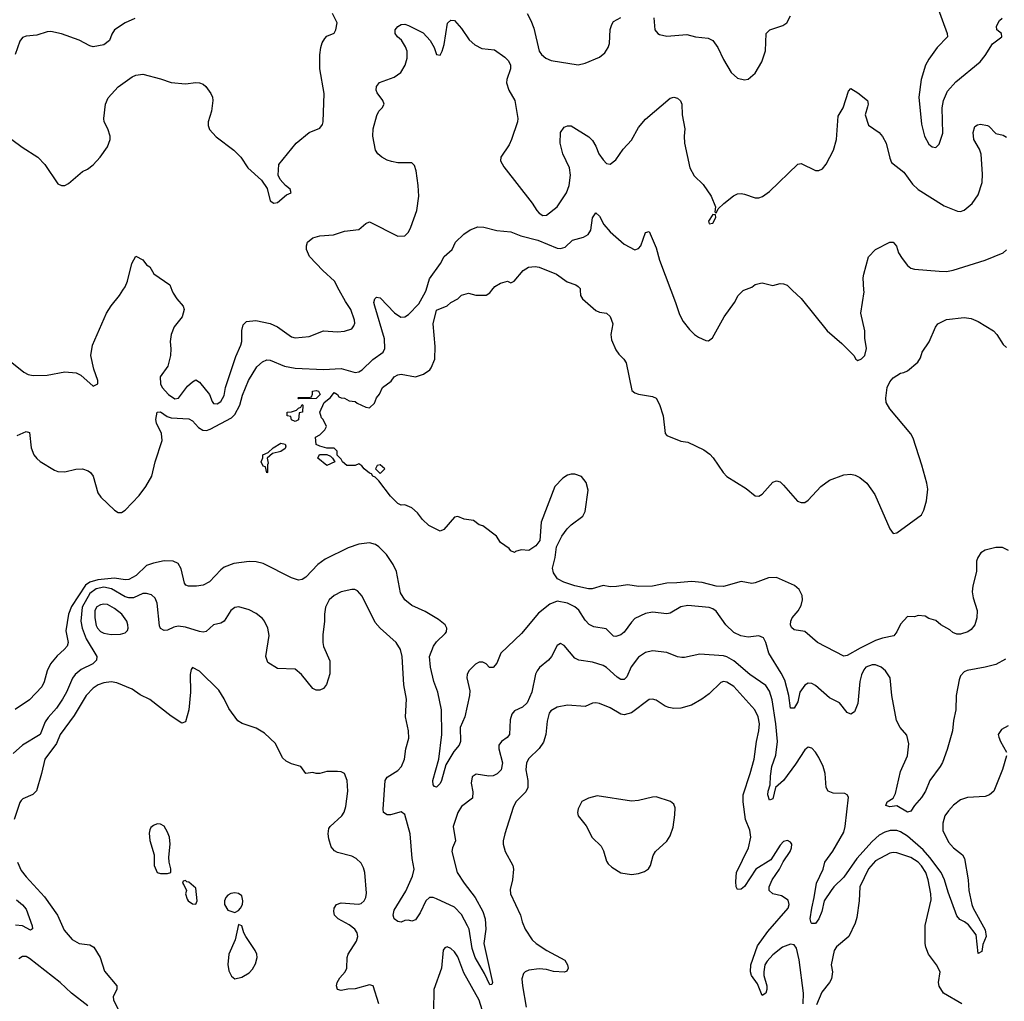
# Model space of a CAD drawing. Header units: inches. Extents: x 2134017 to 2292458, y 756222 to 916513.
# Tile 110 of 256: x 2202174 to 2207737, y 815983 to 821527. Entities that reach past the tile are written whole.
import ezdxf

# ---------------------------------------------------------------- set-up
doc = ezdxf.new("R2010")
doc.units = ezdxf.units.IN
doc.header["$MEASUREMENT"] = 0
doc.layers.add('C2801', color=7, linetype='Continuous')
doc.layers.add('C2802', color=7, linetype='Continuous')

msp = doc.modelspace()

# ---------------------------------------------------------------- linework, layer by layer
at = {"layer": 'C2801', "color": 5}
for points, elevation in [([(2202110, 819606), (2202196.9, 819536.9), (2202222.7, 819522.8), (2202250, 819516.9), (2202330, 819519.1), (2202430, 819537.6), (2202493.4, 819533.4), (2202519.8, 819519.8), (2202590, 819458), (2202615.3, 819470), (2202615.3, 819490), (2202592.9, 819552.9), (2202575.1, 819630), (2202585.1, 819690), (2202665.1, 819870), (2202690, 819910.8), (2202738, 819970), (2202757.7, 820000)], 260), ([(2202160.5, 819179.5), (2202210, 819201.5), (2202230, 819196.3), (2202239.3, 819110), (2202253.2, 819070), (2202270, 819048.4), (2202290, 819032.1), (2202370, 818982.8), (2202390, 818975.6), (2202430, 818973.1), (2202491.5, 818988.5), (2202528.7, 818991.3), (2202560.1, 818980.1), (2202574.6, 818970), (2202589.5, 818949.5), (2202615.1, 818855.1), (2202631.6, 818830), (2202710, 818756.8), (2202730, 818744.2), (2202750, 818744.2), (2202770, 818757.1), (2202850, 818840.2), (2202887, 818890), (2202919.9, 818950), (2202939.5, 819030), (2202978.5, 819150), (2202975, 819190), (2202948, 819248), (2202943.2, 819270), (2202950, 819310.2), (2202970, 819313.4), (2203006.6, 819286.6), (2203030, 819279.3), (2203130, 819272.2), (2203150, 819262.5), (2203183.7, 819223.7), (2203208.2, 819208.2), (2203230, 819207.5), (2203250, 819214.2), (2203370, 819278.8), (2203390, 819297.3), (2203417.7, 819350), (2203433.8, 819406.2), (2203467.5, 819490), (2203514.1, 819565.9), (2203545.6, 819594.4), (2203570, 819606.3), (2203590, 819605), (2203670.9, 819570.9), (2203730, 819558.5), (2203890, 819552.3), (2203990, 819557.5), (2204070, 819535.6), (2204090, 819537.8), (2204110, 819549.2), (2204170, 819608.7), (2204228, 819650), (2204237.2, 819670), (2204235.8, 819724.2), (2204179.8, 819910), (2204175.4, 819930), (2204180.5, 819950), (2204190, 819959.5), (2204210, 819957), (2204291.2, 819871.2), (2204326.9, 819846.9), (2204350, 819848.6), (2204370, 819861.6), (2204430, 819922.3), (2204466.6, 819990), (2204469.8, 820000)], 240), ([(2203034.5, 820000), (2203042, 819982), (2203062.8, 819950), (2203098, 819910), (2203103, 819890), (2203093, 819850), (2203046.6, 819793.4), (2203030.3, 819750), (2203023.8, 819710), (2203027.7, 819667.8), (2203025.4, 819630), (2203010.9, 819570), (2202967.1, 819510), (2202969.3, 819470), (2202979.3, 819450), (2203014, 819410), (2203050, 819385.3), (2203070.8, 819390), (2203122.9, 819457.1), (2203150, 819482.8), (2203170, 819492.4), (2203190, 819480.2), (2203246.9, 819410), (2203260.9, 819370), (2203270, 819359.5), (2203290, 819358.5), (2203310, 819370.3), (2203330, 819404.9), (2203337.8, 819450), (2203394.7, 819625.3), (2203424.1, 819690), (2203428.8, 819710), (2203429, 819771), (2203436.2, 819803.8), (2203456.3, 819823.7), (2203507.6, 819827.6), (2203590, 819812.4), (2203630, 819791.8), (2203710, 819736.1), (2203730, 819731.3), (2203810, 819738), (2203890, 819770.5), (2203970, 819764), (2204010, 819767.3), (2204050, 819782), (2204062.4, 819797.6), (2204067.3, 819812.7), (2204066, 819830), (2204045.7, 819890), (2204015.3, 819935.3), (2203980.1, 820000)], 260), ([(2207760.5, 818530), (2207726.7, 818546.7), (2207690, 818546.9), (2207628.3, 818531.7), (2207604.6, 818515.4), (2207587.5, 818490), (2207580.4, 818470), (2207580.9, 818410), (2207560.1, 818330), (2207556.6, 818296.6), (2207561.5, 818261.5), (2207583.1, 818190), (2207582, 818150), (2207570, 818109.3), (2207550, 818083.7), (2207530.8, 818070), (2207490, 818056), (2207470, 818057.2), (2207446.3, 818066.3), (2207430, 818082), (2207378, 818110), (2207350, 818133.2), (2207310, 818145.2), (2207290, 818159), (2207250, 818162), (2207230, 818155.3), (2207190, 818157.2), (2207150, 818114), (2207130.8, 818070), (2207112.7, 818047.3), (2207050, 818034), (2207010, 818020.4), (2206922.1, 817977.9), (2206850, 817935.8), (2206830, 817931.8), (2206681.2, 818010), (2206610, 818071.8), (2206550, 818081.2), (2206534.5, 818094.5), (2206529.7, 818110), (2206531.2, 818130), (2206538.3, 818150), (2206571.8, 818188.2), (2206590, 818218.4), (2206597.2, 818250), (2206595.2, 818275.2), (2206577.4, 818310), (2206552.2, 818332.2), (2206450, 818377), (2206405.3, 818374.7), (2206330, 818346), (2206310, 818343.6), (2206250, 818355.1), (2206150, 818326.6), (2206110, 818327.4), (2206030, 818348.4), (2205970, 818355.2), (2205886.3, 818346.3), (2205830, 818345.6), (2205750, 818327.1), (2205670, 818326.5), (2205610, 818336.3), (2205545.4, 818325.4), (2205510, 818324.5), (2205470, 818331.8), (2205408, 818312), (2205387.9, 818312.1), (2205310, 818329.3), (2205248.3, 818350), (2205213.3, 818370), (2205190, 818404.2), (2205184.7, 818430), (2205199.3, 818490), (2205207.7, 818550), (2205238.2, 818610), (2205267.4, 818652.6), (2205290, 818674.6), (2205356.2, 818723.8), (2205368.9, 818750), (2205385.5, 818870), (2205374.1, 818914.1), (2205347.7, 818947.7), (2205310, 818961.1), (2205290, 818960.7), (2205270, 818954), (2205242.3, 818937.7), (2205197, 818890), (2205119.7, 818690), (2205113.6, 818586.4), (2205090, 818556.3), (2205050, 818529.6), (2205007.1, 818532.9), (2204976, 818524), (2204970, 818518), (2204950, 818528), (2204940.4, 818540.4), (2204890, 818575.3), (2204869, 818610), (2204790, 818668.7), (2204770, 818675.3), (2204739, 818699), (2204686, 818706), (2204650, 818722), (2204630, 818718), (2204570, 818648), (2204550, 818638), (2204486, 818670), (2204450, 818704.5), (2204421.5, 818741.4), (2204390, 818769.6), (2204350, 818787), (2204330, 818786), (2204310, 818794), (2204270, 818836), (2204203.7, 818923.7), (2204183.2, 818943.2), (2204170, 818949.3), (2204162, 818962), (2204150, 818966.6), (2204121.2, 818990), (2204106.8, 819006.8), (2204090, 819018), (2204070.4, 819009.6), (2204022, 819010), (2203998, 819030), (2203990, 819046), (2203968, 819068), (2203968, 819090), (2203950, 819108), (2203910, 819108), (2203870, 819118), (2203848.7, 819128.7), (2203846, 819170), (2203870, 819182), (2203898, 819210), (2203908, 819230), (2203888.9, 819268.9), (2203879, 819279), (2203869, 819310), (2203895.3, 819364.7), (2203930, 819394), (2203950, 819422), (2203970, 819411), (2203976.9, 819396.9), (2203990, 819391), (2204010, 819390.6), (2204035.3, 819375.3), (2204070, 819370.4), (2204081.1, 819361.1), (2204130, 819338.8), (2204150, 819336), (2204178, 819362), (2204190, 819390.8), (2204207.6, 819412.4), (2204223.7, 819450), (2204273.6, 819486.4), (2204290, 819510.6), (2204310, 819522), (2204330, 819525.5), (2204410, 819510.4), (2204455.3, 819524.7), (2204491, 819549), (2204499.8, 819560.3), (2204519.7, 819610), (2204521.2, 819681.2), (2204509.6, 819809.6), (2204530, 819886), (2204589.4, 819910.6), (2204610, 819930.8), (2204649.3, 819950.7), (2204670, 819971), (2204710, 819982), (2204751.1, 819971.1), (2204810, 819971.3), (2204830, 819984.7), (2204842.5, 820000)], 220), ([(2205341, 820000), (2205342, 819970), (2205353.4, 819950), (2205430, 819884.9), (2205450, 819876.3), (2205490, 819870.7), (2205510, 819851), (2205526, 819810), (2205514.9, 819750), (2205518.5, 819718.6), (2205542.2, 819662.2), (2205558.5, 819638.6), (2205588.4, 819610), (2205600.3, 819590), (2205633.4, 819433.4), (2205650, 819420.7), (2205670, 819413), (2205750, 819398.7), (2205770.3, 819390), (2205790, 819353.4), (2205810.7, 819290.7), (2205822, 819190), (2205830, 819178), (2205910, 819146), (2205950, 819140.7), (2206038.7, 819098.7), (2206073.3, 819073.3), (2206092.7, 819052.7), (2206148.9, 818970), (2206170, 818947.2), (2206279.6, 818879.6), (2206330, 818838.4), (2206350, 818835.8), (2206370, 818847), (2206430, 818914.9), (2206450, 818923), (2206470, 818916.3), (2206490, 818898), (2206568.7, 818808.7), (2206590, 818799.7), (2206610, 818800.7), (2206630, 818812.8), (2206699.8, 818890), (2206750, 818927.2), (2206830, 818956.5), (2206870, 818959.7), (2206894.2, 818954.2), (2206920.8, 818940.8), (2206961.3, 818910), (2207005.4, 818845.4), (2207090, 818652.7), (2207110, 818625.3), (2207130, 818628.9), (2207269.8, 818730.2), (2207283.4, 818756.6), (2207297.7, 818810), (2207304.5, 818875.5), (2207299.3, 818910), (2207270.9, 819010.9), (2207223.2, 819163.2), (2207208.4, 819188.4), (2207089.8, 819329.8), (2207070, 819365.2), (2207067.3, 819390), (2207075.1, 819450), (2207090, 819481.6), (2207110, 819504.9), (2207150, 819530.5), (2207170, 819534), (2207190, 819544), (2207247.8, 819592.2), (2207263.3, 819616.7), (2207274, 819650), (2207313, 819707), (2207349.1, 819790.9), (2207362.6, 819810), (2207410, 819834.7), (2207510, 819845.8), (2207550, 819839.4), (2207590, 819823.5), (2207675.6, 819770), (2207694.9, 819750), (2207730, 819693), (2207750, 819676.4)], 220), ([(2205853.4, 820000), (2205880.2, 819930), (2205902, 819862), (2205923.2, 819823.2), (2205958.3, 819778.3), (2205986.4, 819750), (2206010, 819734), (2206050, 819714.9), (2206066.6, 819713.4), (2206089.3, 819730), (2206155.1, 819850), (2206212.7, 819930), (2206233.2, 819970), (2206261.5, 819998.5), (2206265.5, 820000)], 240), ([(2206539.4, 820000), (2206590, 819953), (2206737.3, 819770), (2206818.5, 819698.5), (2206886.8, 819630), (2206898, 819610), (2206910, 819602.8), (2206930, 819611), (2206949, 819630), (2206958, 819670), (2206949.5, 819729.5), (2206949.4, 819770.6), (2206927.4, 819870), (2206944.8, 819990), (2206944.2, 820000)], 240), ([(2207743.9, 817916.1), (2207690, 817886.3), (2207630, 817869.7), (2207527.5, 817852.5), (2207510, 817844.2), (2207490, 817820.9), (2207481.4, 817798.6), (2207466.2, 817710), (2207463.8, 817630), (2207449.4, 817570), (2207445.2, 817510), (2207415.3, 817404.7), (2207387.7, 817332.3), (2207375.8, 817310), (2207315.8, 817230), (2207291.2, 817170), (2207270, 817133.6), (2207230.4, 817090), (2207210, 817057.2), (2207190, 817052.3), (2207130, 817088.2), (2207090, 817081.7), (2207068, 817090), (2207076.2, 817110), (2207108.5, 817131.5), (2207123.1, 817156.9), (2207150, 817281.7), (2207190.4, 817370), (2207197.5, 817437.5), (2207186.5, 817486.5), (2207148.5, 817530), (2207128.4, 817568.4), (2207101.4, 817710), (2207092.8, 817810), (2207065.4, 817850), (2207041.3, 817870), (2207010, 817883.8), (2206990, 817883.8), (2206955.3, 817870), (2206943.7, 817856.3), (2206930, 817827), (2206920.9, 817790), (2206910, 817666), (2206890, 817618.4), (2206870, 817605.6), (2206850, 817614), (2206805.6, 817670), (2206750, 817696.8), (2206670, 817767.2), (2206650, 817778.4), (2206630, 817779.9), (2206610, 817768.2), (2206582.3, 817730), (2206570, 817675.6), (2206550, 817638.7), (2206530, 817639), (2206519.6, 817710), (2206496.5, 817796.5), (2206477.3, 817837.3), (2206406.1, 817950), (2206389.2, 818009.2), (2206375.9, 818035.9), (2206350, 818047.4), (2206290, 818039.4), (2206248.3, 818048.3), (2206210, 818066.5), (2206164.5, 818110), (2206110, 818186.9), (2206090, 818200.3), (2206070, 818207.7), (2205950, 818219.4), (2205910, 818210.7), (2205850, 818176.2), (2205830, 818171.5), (2205750, 818181.5), (2205710, 818173.4), (2205650, 818146.2), (2205630, 818125.1), (2205590, 818067.7), (2205570, 818053.1), (2205543.3, 818043.3), (2205530, 818044.7), (2205487.5, 818087.5), (2205418.7, 818098.7), (2205392.3, 818112.3), (2205370, 818136.4), (2205332.4, 818192.4), (2205310, 818211.3), (2205268.4, 818231.6), (2205210, 818242.5), (2205170, 818226.6), (2205104.5, 818175.5), (2205010, 818060.5), (2204893.4, 817950), (2204870, 817894), (2204850, 817869.2), (2204829.3, 817869.3), (2204809.2, 817889.2), (2204790, 817899), (2204770, 817898), (2204750, 817887.3), (2204712.2, 817850), (2204703.2, 817830), (2204701.3, 817810), (2204717.1, 817737.1), (2204716.3, 817710), (2204688.4, 817590), (2204662.4, 817530), (2204665, 817450), (2204656.8, 817430), (2204626.3, 817393.7), (2204581.9, 817318.2), (2204557.6, 817230), (2204550, 817213), (2204530, 817193), (2204517.2, 817197.2), (2204510, 817205.2), (2204507.9, 817230), (2204541.5, 817350), (2204559.8, 817490), (2204557.4, 817630), (2204537, 817730), (2204513.5, 817790), (2204495, 817870), (2204489, 817930), (2204512.6, 817990), (2204530, 818014), (2204578.9, 818061.1), (2204585.6, 818070), (2204587.6, 818090), (2204578.4, 818110), (2204540.1, 818140.1), (2204465.8, 818185.8), (2204390, 818219.7), (2204349.6, 818250), (2204326.6, 818290), (2204302.3, 818410), (2204283.9, 818450), (2204246.2, 818506.2), (2204204.2, 818550), (2204184, 818564), (2204150, 818573.3), (2204090, 818565.3), (2204030, 818545.3), (2203899.5, 818480.5), (2203859.3, 818450), (2203790, 818379.3), (2203770, 818366), (2203750, 818362), (2203710, 818375.1), (2203550, 818455.4), (2203510, 818465.7), (2203470, 818467.1), (2203384.6, 818455.4), (2203330, 818435.1), (2203310, 818420.7), (2203247.3, 818352.7), (2203210, 818332.8), (2203172.5, 818327.5), (2203128.5, 818328.5), (2203113.1, 818333.1), (2203104.8, 818344.7), (2203086.5, 818426.5), (2203070, 818456.3), (2203042, 818470), (2202990.8, 818470.8), (2202930, 818458.8), (2202890, 818444.7), (2202832.3, 818387.7), (2202790, 818364.9), (2202770, 818363.8), (2202710, 818373.2), (2202615.6, 818364.4), (2202570, 818351.1), (2202546.4, 818333.6), (2202467, 818213), (2202450.4, 818170), (2202435.1, 818075.1), (2202447.1, 818010), (2202441.6, 817990), (2202426, 817970), (2202385.5, 817934.5), (2202348.6, 817890), (2202330.1, 817850), (2202313.2, 817786.8), (2202300.1, 817759.9), (2202230, 817686), (2202148.6, 817631.4)], 240), ([(2207750.4, 817370), (2207726.9, 817293.1), (2207678, 817170), (2207654, 817150), (2207630, 817140.5), (2207530, 817135), (2207490, 817121), (2207449.5, 817090.5), (2207421.4, 817058.6), (2207402, 817030), (2207390.2, 816989.8), (2207390, 816947.7), (2207422.9, 816882.9), (2207449.6, 816849.6), (2207501.3, 816810), (2207512.8, 816790), (2207532.5, 816670), (2207536.8, 816610), (2207553.4, 816530), (2207560.6, 816510), (2207630, 816387.3), (2207634.6, 816350), (2207616.4, 816303.6), (2207610, 816264), (2207590, 816253.2), (2207578.6, 816358.6), (2207535.2, 816415.2), (2207512.8, 816432.8), (2207486.1, 816446.1), (2207470, 816466), (2207420.3, 816600.4), (2207399.9, 816670), (2207380.1, 816710), (2207316.4, 816796.4), (2207278, 816838), (2207190, 816916.2), (2207150, 816941.1), (2207130, 816947.9), (2207092.4, 816947.6), (2207061.5, 816938.5), (2207030, 816921.6), (2206990, 816886), (2206903.3, 816790), (2206830, 816683.9), (2206773.8, 816630), (2206758.9, 816610), (2206719.1, 816550), (2206705.5, 816490), (2206690, 816449.6), (2206670, 816422.9), (2206650, 816422), (2206646.3, 816426.3), (2206641.1, 816450), (2206649, 816509), (2206663.9, 816570), (2206676.3, 816650), (2206714.7, 816730), (2206723.1, 816770), (2206769.2, 816830.8), (2206830, 816938), (2206838.4, 816970), (2206856.2, 817136.2), (2206849.5, 817149.5), (2206836.6, 817156.6), (2206770, 817158), (2206742.9, 817170), (2206731.2, 817191.2), (2206726, 817270), (2206714.5, 817310), (2206690, 817360.7), (2206670, 817389.6), (2206650, 817412.7), (2206630, 817418.4), (2206610, 817403), (2206558.1, 817321.9), (2206490.5, 817229.5), (2206444.4, 817190), (2206430, 817127.6), (2206410, 817119.6), (2206401.8, 817150), (2206403.2, 817170), (2206414, 817206), (2206415.8, 817255.8), (2206424.3, 817310), (2206447, 817373), (2206454.9, 817450), (2206447.2, 817550), (2206425.2, 817685.2), (2206410, 817734.3), (2206390, 817766.4), (2206299.1, 817830), (2206210, 817906.5), (2206170, 817929.8), (2206150, 817934.5), (2206016.7, 817943.3), (2205930, 817924.5), (2205914.9, 817925.1), (2205890, 817929.7), (2205830, 817953.5), (2205750, 817963.1), (2205710, 817953.3), (2205670, 817927.7), (2205628.3, 817871.7), (2205604.6, 817815.4), (2205590, 817801.4), (2205570, 817801.6), (2205550, 817813.3), (2205490, 817867.8), (2205470, 817879.3), (2205410, 817899.3), (2205333.2, 817910), (2205310, 817921.5), (2205250, 817992.3), (2205230, 818003.7), (2205210, 817992.3), (2205178, 817930), (2205162.6, 817910), (2205110.9, 817869.1), (2205097.3, 817850), (2205088.7, 817831.3), (2205067, 817730), (2205042.3, 817670), (2205015, 817645), (2204970, 817624), (2204954.6, 817605.4), (2204946.1, 817573.9), (2204942.4, 817490), (2204927.6, 817472.4), (2204895.5, 817450), (2204881.3, 817430), (2204881.1, 817410), (2204902.8, 817330), (2204893.8, 817290), (2204872.6, 817267.4), (2204850, 817256.4), (2204824.8, 817255.2), (2204753.4, 817266.6), (2204730, 817252), (2204725.4, 817214.6), (2204734.4, 817165.6), (2204731.8, 817130), (2204670, 817082.9), (2204650, 817049.4), (2204623.2, 816970), (2204636.5, 816890), (2204618.9, 816850), (2204616.5, 816830), (2204645.1, 816710), (2204684.6, 816650), (2204748, 816570), (2204790.2, 816490), (2204804.1, 816450), (2204808.6, 816390), (2204796.1, 816310), (2204845.5, 816090), (2204842, 816078), (2204830, 816076.2), (2204800.5, 816140.5), (2204747, 816230), (2204730, 816281.6), (2204713.1, 816390), (2204705.2, 816410), (2204670, 816473.5), (2204630, 816514.8), (2204530, 816562.8), (2204510, 816569.8), (2204490, 816568.7), (2204468.6, 816550), (2204436.3, 816483.7), (2204410, 816443.7), (2204390, 816436.2), (2204370, 816442), (2204350, 816439.3), (2204330, 816430.7), (2204310, 816434), (2204289, 816450), (2204283.9, 816470), (2204290, 816498), (2204355.1, 816604.9), (2204394.1, 816690), (2204402.4, 816730), (2204390.8, 816790.8), (2204380.6, 816930), (2204350, 817038), (2204330, 817052.9), (2204270, 817037.2), (2204250, 817036.9), (2204229.7, 817049.7), (2204227.9, 817067.9), (2204239.8, 817230), (2204250.8, 817249.2), (2204310, 817287.4), (2204330.9, 817310), (2204348.5, 817350), (2204356.5, 817410), (2204372, 817470), (2204371.4, 817510), (2204354.2, 817590), (2204359.3, 817690), (2204344.4, 817770), (2204335.6, 817930), (2204325.4, 817970), (2204301.3, 818010), (2204209.9, 818089.9), (2204182.8, 818122.8), (2204110, 818271.8), (2204082, 818302), (2204068.5, 818308.4), (2204050, 818309.8), (2203990, 818295.7), (2203950, 818275), (2203923, 818250), (2203902.7, 818210), (2203895.6, 818170), (2203897.2, 818130), (2203886.5, 818053.5), (2203886.5, 818010), (2203890, 817987.7), (2203925.9, 817905.9), (2203926.9, 817833.1), (2203907.4, 817772.6), (2203890, 817749.4), (2203870, 817740.7), (2203850, 817740.7), (2203830, 817749.6), (2203767, 817830), (2203730, 817858.3), (2203630, 817863.6), (2203576, 817896), (2203565.6, 817930), (2203584.2, 818050), (2203576.2, 818090), (2203558.2, 818130), (2203545.3, 818145.3), (2203510, 818173.5), (2203470, 818194), (2203411.9, 818211.9), (2203390, 818207.6), (2203367.6, 818190), (2203330, 818131.2), (2203310, 818118.7), (2203270, 818109.6), (2203228, 818072), (2203210, 818068.7), (2203190, 818072), (2203110, 818097), (2203070, 818101.6), (2203044.3, 818095.7), (2203010, 818079.8), (2202990, 818077.8), (2202970, 818088.4), (2202963.1, 818103.1), (2202951.3, 818231.3), (2202939.5, 818259.5), (2202918.7, 818278.7), (2202890, 818287), (2202870, 818286), (2202817.6, 818262.4), (2202790, 818261.2), (2202770, 818267.8), (2202693.2, 818313.2), (2202650, 818321.9), (2202606.6, 818313.4), (2202570, 818287.2), (2202526.6, 818210), (2202519.1, 818130), (2202527.3, 818090), (2202550.4, 818030.4), (2202610.2, 817930), (2202607.7, 817910), (2202587.2, 817890), (2202522.2, 817857.8), (2202486.9, 817830), (2202472, 817808), (2202438.1, 817730), (2202415.1, 817690), (2202381.7, 817638.3), (2202334.7, 817585.3), (2202318.9, 817561.1), (2202289.5, 817490.5), (2202190, 817430.7), (2202137.8, 817382.2)], 260), ([(2204203.4, 815970), (2204171.6, 816071.6), (2204150, 816076.1), (2204070, 816053.4), (2204028.3, 816051.7), (2203990, 816044.1), (2203969.2, 816049.2), (2203963.9, 816070), (2203967.7, 816090), (2203983.7, 816116.3), (2204012.9, 816150), (2204022, 816170), (2204023.5, 816230), (2204030.9, 816250), (2204077.2, 816322.8), (2204084.2, 816350), (2204080.6, 816370), (2204068.2, 816390), (2204036.1, 816416.1), (2203973.3, 816450), (2203952.5, 816470), (2203948.6, 816490), (2203950.8, 816510), (2203964, 816530), (2203990, 816540.2), (2204088.1, 816531.9), (2204103.8, 816536.2), (2204119.6, 816550), (2204129.6, 816570), (2204133.4, 816593.4), (2204124.2, 816710), (2204117.4, 816737.4), (2204103.3, 816763.3), (2204075.1, 816790), (2204050, 816803.5), (2203970, 816823.1), (2203952.9, 816832.9), (2203934.9, 816854.9), (2203920.3, 816900.3), (2203916.4, 816930), (2203921.3, 816958.7), (2203929, 816971), (2203993.3, 817030), (2204007.6, 817052.4), (2204017, 817083), (2204027.6, 817170), (2204023.5, 817230), (2204010, 817269.2), (2203990, 817279.1), (2203970, 817281.7), (2203910, 817280.5), (2203870, 817269.7), (2203849.7, 817269.7), (2203830, 817276), (2203790, 817269.5), (2203762.7, 817310), (2203710, 817323.8), (2203679.1, 817339.1), (2203659.1, 817359.1), (2203618.7, 817438.7), (2203557.3, 817497.3), (2203510, 817525.6), (2203431.6, 817551.6), (2203406.8, 817566.8), (2203356.6, 817636.6), (2203330, 817691.6), (2203300, 817740), (2203190, 817848), (2203150, 817869.2), (2203142.6, 817857.4), (2203136.5, 817830), (2203139.2, 817730), (2203128.9, 817630), (2203110, 817561.2), (2203090, 817554.5), (2203030, 817593.6), (2202910, 817687.1), (2202854.8, 817714.8), (2202810, 817746.3), (2202722, 817782), (2202690, 817788.2), (2202650, 817782.4), (2202618, 817770), (2202590, 817752.2), (2202549.4, 817710), (2202482.6, 817597.4), (2202402.7, 817490), (2202381.2, 817438.8), (2202315.8, 817350), (2202297.6, 817270), (2202268.1, 817171.9), (2202249.2, 817150.8), (2202192.5, 817127.5), (2202182.8, 817117.2), (2202174.6, 817105.4), (2202142.6, 817010)], 280), ([(2206600.5, 815970), (2206602.8, 816030), (2206578.2, 816218.2), (2206563.9, 816283.9), (2206550, 816302.8), (2206530, 816305.4), (2206484.9, 816290), (2206430, 816246.1), (2206396.6, 816210), (2206384.7, 816190), (2206377.8, 816150), (2206378.4, 816130), (2206396.2, 816070), (2206396, 816050), (2206390, 816029.6), (2206370, 816016.2), (2206342.7, 816082.7), (2206308.4, 816130), (2206303.4, 816150), (2206306, 816190), (2206343, 816297), (2206401.7, 816378.3), (2206515.3, 816510), (2206521.1, 816530), (2206515.4, 816555.4), (2206478.6, 816578.6), (2206428.7, 816590), (2206409.5, 816609.5), (2206409.4, 816629.4), (2206425.6, 816670), (2206467.3, 816730), (2206488.3, 816771.7), (2206526.6, 816830), (2206535.1, 816850), (2206537.2, 816870), (2206530, 816882), (2206512.3, 816892.3), (2206490, 816886), (2206470, 816865.1), (2206417.7, 816782.3), (2206332.7, 816730), (2206270, 816632.3), (2206250, 816617), (2206230, 816614), (2206222.9, 816630), (2206220.8, 816660.8), (2206224.8, 816710), (2206292.3, 816850), (2206306, 816910), (2206300.3, 816950), (2206274.8, 817010), (2206262.5, 817110), (2206261.9, 817150), (2206302.2, 817270), (2206323.4, 817350), (2206337.2, 817450), (2206351, 817510), (2206354, 817550), (2206346, 817590), (2206326.9, 817630), (2206210, 817761.8), (2206170, 817786.2), (2206150, 817789), (2206136, 817784), (2206070, 817719.7), (2206028.8, 817690), (2205970, 817656.8), (2205910, 817638.4), (2205870, 817637.2), (2205842.7, 817642.7), (2205822, 817650), (2205770, 817684.7), (2205750, 817689.7), (2205730, 817687.8), (2205630, 817611.9), (2205590, 817600.4), (2205570, 817604.7), (2205510, 817640.4), (2205450, 817666), (2205430, 817669.6), (2205410, 817667.6), (2205370, 817647.8), (2205270, 817655.4), (2205210, 817644.7), (2205175.6, 817624.4), (2205165.5, 817610), (2205153.6, 817566.4), (2205147.4, 817490), (2205133.4, 817446.6), (2205109.6, 817410.4), (2205050, 817355.4), (2205036.8, 817330), (2205033.2, 817290), (2205045, 817230), (2205044.6, 817190), (2205033.3, 817166.7), (2204977.8, 817110), (2204961.5, 817078.5), (2204914.3, 816930), (2204904.9, 816890), (2204904.9, 816870), (2204916.5, 816830), (2204961.1, 816750), (2204964.2, 816730), (2204959.3, 816670), (2204944.9, 816615.1), (2204946.4, 816590), (2205003, 816470), (2205012.7, 816432.7), (2205030.7, 816390), (2205070.4, 816330), (2205092.4, 816310), (2205152.4, 816270), (2205254.8, 816214.8), (2205268.4, 816190), (2205272.2, 816170), (2205265.5, 816154.5), (2205251.5, 816148.5), (2205190, 816152.2), (2205150, 816163.8), (2205110, 816167.1), (2205050, 816159.2), (2205029.3, 816150.7), (2205020.2, 816139.8), (2205011.6, 816110), (2205014.9, 816070), (2205036.3, 815950)], 280), ([(2207759.9, 817540.1), (2207721.4, 817518.6), (2207703, 817490), (2207705.5, 817474.5), (2207714.9, 817450), (2207750, 817391)], 260), ([(2207498, 815970), (2207393.3, 816030), (2207368.8, 816068.8), (2207366, 816090), (2207375.1, 816150), (2207355.1, 816190), (2207309.2, 816249.2), (2207293.2, 816290), (2207290.6, 816310), (2207290, 816410.8), (2207324.2, 816555.8), (2207322.8, 816590), (2207307.9, 816670), (2207294.6, 816710), (2207270, 816749.1), (2207249.8, 816770), (2207210, 816795.8), (2207130, 816821.5), (2207110, 816823.7), (2207090, 816819.8), (2207010, 816776.8), (2206970, 816730.9), (2206921.9, 816630), (2206917.8, 816550), (2206903.8, 816456.2), (2206894.7, 816425.3), (2206859.5, 816350), (2206790, 816291.3), (2206776.5, 816270), (2206758.9, 816190), (2206765.7, 816150), (2206760.3, 816110), (2206750.2, 816089.8), (2206705.7, 816034.3), (2206676.8, 815963.2)], 280), ([(2202162.3, 816770), (2202182.5, 816722.5), (2202210, 816686.4), (2202313.4, 816573.4), (2202387.3, 816470), (2202424.9, 816384.9), (2202470, 816332.6), (2202510, 816310.2), (2202570, 816303.2), (2202593.6, 816290), (2202628.4, 816230), (2202654.1, 816154.1), (2202723.6, 816070), (2202723.1, 816050), (2202701.8, 816010), (2202704.5, 815990), (2202730, 815938.3)], 280), ([(2202155.7, 816555.7), (2202190, 816527.9), (2202210, 816503.1), (2202243.7, 816410), (2202246.4, 816393.6), (2202234.9, 816385.1), (2202190, 816409.8), (2202150, 816413.7)], 260), ([(2204814.2, 815850), (2204770.6, 815990), (2204684.1, 816144.1), (2204650, 816234), (2204630, 816262.4), (2204610, 816280.7), (2204590, 816291.8), (2204575.5, 816284.5), (2204567.3, 816272.7), (2204557.4, 816170), (2204514.7, 816050), (2204511.3, 815930)], 280), ([(2202558.4, 815958.4), (2202466.6, 816030), (2202402.3, 816090), (2202230, 816225.8), (2202210, 816235.8), (2202190, 816237.2), (2202170, 816223.6)], 280)]:
    msp.add_lwpolyline(points, dxfattribs=dict(at, elevation=elevation))
for points, elevation in [([(2203750, 819386), (2203746, 819390), (2203750, 819394), (2203810, 819394), (2203822, 819398), (2203828, 819412), (2203828.7, 819430), (2203850, 819434), (2203862, 819430), (2203872, 819410), (2203850, 819388.7)], 220), ([(2203730, 819258), (2203710, 819268), (2203706, 819286), (2203686, 819290), (2203686, 819310), (2203710, 819312), (2203738, 819322), (2203750, 819334), (2203762, 819338), (2203770, 819354), (2203774, 819350), (2203772, 819310), (2203754, 819306), (2203750, 819268)], 220), ([(2203570, 818968.7), (2203562, 819002), (2203550, 819006), (2203538, 819030), (2203547.3, 819052.7), (2203548, 819070), (2203578, 819082), (2203606, 819110), (2203650, 819134.8), (2203674, 819130), (2203678, 819118), (2203674.8, 819105.2), (2203650, 819088.7), (2203602, 819078), (2203572, 819050), (2203578, 819022), (2203574, 819014), (2203574, 818970)], 220), ([(2203910, 819009.3), (2203858, 819050), (2203868, 819072), (2203910, 819072), (2203930, 819062), (2203942, 819050), (2203954, 819030)], 220), ([(2204210, 819014), (2204194, 819010), (2204184.7, 818990), (2204210, 818964.7), (2204238, 818990)], 220), ([(2202650, 818226.3), (2202630, 818222.4), (2202610, 818210.7), (2202598.5, 818190), (2202598.2, 818150), (2202606.5, 818106.5), (2202614.2, 818090), (2202630, 818072.7), (2202650, 818062.2), (2202690, 818055.5), (2202743.1, 818056.9), (2202770, 818065.3), (2202782.3, 818077.8), (2202787.1, 818090), (2202785.8, 818110), (2202780.3, 818130), (2202751.5, 818170), (2202710, 818201.9), (2202670, 818223.7)], 280), ([(2205437, 817143), (2205387.3, 817130), (2205350, 817111.1), (2205329.1, 817070), (2205326, 817050), (2205330.4, 817030), (2205373.9, 816973.8), (2205408.5, 816908.5), (2205459.7, 816859.7), (2205473, 816833), (2205490, 816774), (2205499.7, 816759.7), (2205520.4, 816740.4), (2205570, 816708.9), (2205630, 816698.9), (2205670, 816704.6), (2205704.2, 816715.8), (2205727.6, 816732.4), (2205738.3, 816750), (2205753.7, 816806.3), (2205766.3, 816830), (2205830, 816887.8), (2205850, 816917.6), (2205867.1, 816967.1), (2205875.8, 817035.8), (2205876.9, 817076.9), (2205870, 817096), (2205851, 817111), (2205770, 817138), (2205750, 817137.2), (2205670, 817118), (2205630, 817114.5)], 320), ([(2202950, 816986.6), (2202930, 816977.2), (2202915.9, 816964.1), (2202908.5, 816951.5), (2202906.2, 816933.8), (2202910, 816892), (2202933, 816810), (2202934.4, 816750), (2202950.6, 816710.6), (2202970, 816704.9), (2203010, 816706), (2203028.4, 816711.6), (2203028.9, 816731.1), (2203018, 816770), (2203016.6, 816796.6), (2203024.7, 816870), (2203019.7, 816910), (2203010, 816939.3), (2202990, 816971.8), (2202970, 816984.5)], 320), ([(2203110, 816666), (2203098, 816662), (2203094, 816650), (2203102, 816642), (2203116, 816610), (2203111, 816590), (2203119.8, 816559.8), (2203126, 816550), (2203150, 816534.8), (2203170, 816531.3), (2203177, 816550), (2203170, 816622), (2203130, 816655.3), (2203118, 816658)], 320), ([(2203390, 816596), (2203367.9, 816592.1), (2203350, 816582), (2203338, 816570), (2203331, 816550), (2203331, 816530), (2203350, 816498), (2203390, 816484.7), (2203410, 816496), (2203421.2, 816510), (2203432.3, 816530), (2203435.1, 816550), (2203430, 816579), (2203410, 816592.7)], 320), ([(2203410, 816418), (2203392, 816330), (2203356, 816250), (2203350.4, 816190.4), (2203356.4, 816156.4), (2203370, 816126), (2203390, 816110.8), (2203430, 816120.5), (2203470, 816144.9), (2203490, 816164.9), (2203505.9, 816194.1), (2203515.8, 816230), (2203514.3, 816250), (2203505.1, 816270), (2203451.1, 816350), (2203440.5, 816370), (2203430, 816408.7)], 320)]:
    msp.add_lwpolyline(points, close=True, dxfattribs=dict(at, elevation=elevation))
at = {"layer": 'C2802', "color": 5}
for points, elevation in [([(2207350, 821624.7), (2207414.8, 821450), (2207417.3, 821430), (2207358, 821370), (2207310, 821303.6), (2207291.4, 821270), (2207267.1, 821190), (2207253.8, 821090), (2207270, 820938), (2207285.5, 820870), (2207310, 820824.4), (2207330, 820808.4), (2207350, 820805.5), (2207370, 820824), (2207390, 820886), (2207385.7, 821030), (2207393.7, 821070), (2207417.3, 821122.7), (2207463.8, 821176.2), (2207601.2, 821290), (2207630, 821326), (2207669.7, 821390.3), (2207724, 821430), (2207722, 821450), (2207695.3, 821470), (2207694, 821490), (2207710, 821522), (2207724.7, 821535.3)], 280), ([(2202130, 820850.7), (2202187.4, 820807.4), (2202276.3, 820750), (2202316.3, 820710), (2202390, 820601), (2202410, 820590.8), (2202430, 820590.8), (2202450, 820602.8), (2202529.3, 820670), (2202556.6, 820683.4), (2202590, 820708), (2202629.5, 820750), (2202669.4, 820810), (2202684.5, 820850), (2202684.5, 820870), (2202671.8, 820910), (2202651.8, 820950), (2202649.6, 820970), (2202658.7, 821050), (2202674, 821086), (2202730, 821147.3), (2202810, 821204.9), (2202830, 821214.4), (2202870, 821219.3), (2202970, 821193), (2203030, 821172.2), (2203110, 821164.9), (2203170, 821172.2), (2203190, 821170.4), (2203210, 821163.8), (2203225.5, 821150), (2203254, 821110), (2203263.1, 821090), (2203265.3, 821070), (2203258.5, 821010), (2203239.7, 820950), (2203238.6, 820930), (2203246.2, 820906.2), (2203284.8, 820864.8), (2203384, 820790), (2203423, 820750), (2203462.8, 820690), (2203540.4, 820620.4), (2203573, 820573), (2203590, 820504.7), (2203610, 820490.8), (2203630, 820494.8), (2203682.5, 820537.5), (2203708, 820550), (2203702, 820570), (2203675.3, 820590), (2203645.6, 820625.6), (2203635.3, 820650), (2203639, 820710), (2203736, 820830), (2203809.8, 820890.3), (2203870, 820914.9), (2203885.3, 820934.7), (2203889.6, 820950), (2203894.7, 821110), (2203869.7, 821250), (2203869.7, 821329.7), (2203875.1, 821370), (2203883.1, 821396.9), (2203898.3, 821421.7), (2203910, 821434), (2203950, 821451), (2203960.9, 821470), (2203967.3, 821510), (2203941.5, 821561.5)], 280), ([(2202825.2, 821534.7), (2202770.8, 821510), (2202710, 821469.3), (2202694.7, 821445.3), (2202681.1, 821410), (2202650, 821386.2), (2202590, 821374.3), (2202570, 821379.7), (2202510, 821410.9), (2202410, 821448.2), (2202350, 821460.5), (2202330, 821458.9), (2202270, 821439.7), (2202210, 821434), (2202190, 821426.6), (2202174.3, 821405.7), (2202148.9, 821331.1)], 280), ([(2205041.4, 821561.4), (2205062.4, 821522.4), (2205078.7, 821478.7), (2205108.8, 821350), (2205121.6, 821330), (2205147.3, 821310), (2205177.7, 821297.7), (2205330, 821272.7), (2205370, 821282.4), (2205450, 821316.4), (2205479.4, 821340.6), (2205499.5, 821370), (2205506.3, 821393.7), (2205510, 821472), (2205519.1, 821500.9), (2205530, 821517.3), (2205570, 821540.5)], 280), ([(2205757.6, 821537.6), (2205762.7, 821470), (2205778.9, 821450), (2205790, 821443.5), (2205830, 821435.1), (2205944.2, 821444.2), (2205992, 821430), (2206063.4, 821423.4), (2206090.3, 821410.3), (2206119.3, 821370), (2206150, 821302.8), (2206193.4, 821230), (2206230, 821196.3), (2206270, 821187.3), (2206290, 821190.7), (2206330, 821224.9), (2206367.6, 821290), (2206387.7, 821352.3), (2206392.3, 821450), (2206413.2, 821470), (2206486, 821494), (2206509.2, 821510), (2206529.3, 821550)], 280), ([(2203980.1, 820000), (2203952.8, 820050), (2203887.3, 820110), (2203811.1, 820190), (2203795.1, 820230), (2203795.1, 820250), (2203800.7, 820270), (2203830, 820295.8), (2203870, 820305.7), (2203946.9, 820313.1), (2204010, 820332.4), (2204090, 820343), (2204130, 820376.3), (2204150, 820385.5), (2204310, 820304.9), (2204350, 820307.3), (2204370, 820326.8), (2204383.8, 820356.2), (2204417.3, 820450), (2204429.8, 820529.7), (2204426.2, 820590), (2204413.3, 820673.3), (2204404.2, 820704.2), (2204390, 820719.5), (2204310, 820719.7), (2204274.2, 820725.8), (2204250, 820733.3), (2204220.9, 820750), (2204197, 820770), (2204183.6, 820790), (2204169.6, 820870), (2204171.6, 820910), (2204192.9, 820987.1), (2204203.7, 821010), (2204222.7, 821030), (2204233.2, 821050), (2204226.6, 821070), (2204193.9, 821113.9), (2204188.2, 821130), (2204189.7, 821150), (2204207.4, 821172.6), (2204290, 821202.3), (2204327.6, 821230), (2204351.7, 821270), (2204363.1, 821310), (2204363.1, 821350), (2204354.3, 821374.3), (2204331.5, 821411.5), (2204309.6, 821430), (2204295.6, 821450), (2204296.2, 821470), (2204311.2, 821488.8), (2204330, 821499.5), (2204350, 821501.3), (2204370, 821495.3), (2204453.4, 821453.4), (2204493.7, 821410), (2204515.5, 821370), (2204530, 821331), (2204550, 821327.3), (2204562, 821350), (2204572.3, 821387.7), (2204591.7, 821508.3), (2204610, 821524.9), (2204630, 821522), (2204670, 821478), (2204714.2, 821414.2), (2204744.8, 821384.8), (2204785.2, 821365.3), (2204856.9, 821356.9), (2204915.3, 821315.3), (2204935.4, 821295.4), (2204947.3, 821270), (2204947.2, 821250), (2204925.7, 821190), (2204924.9, 821170), (2204938.4, 821130), (2204972, 821070), (2204988.2, 820970), (2204986, 820950), (2204953.1, 820850), (2204939, 820821), (2204892, 820750), (2204890.3, 820730), (2204910, 820695.5), (2205070.3, 820490.4), (2205096.3, 820450), (2205110, 820434), (2205130, 820420.7), (2205150, 820424), (2205210, 820471), (2205262.9, 820550), (2205278.5, 820590), (2205286.4, 820650), (2205281.5, 820690), (2205243.1, 820770), (2205227.1, 820830), (2205229.6, 820890), (2205250, 820920.5), (2205270, 820928), (2205290, 820927.3), (2205390, 820864.9), (2205410, 820844.9), (2205430, 820813.4), (2205447, 820770), (2205470, 820736.3), (2205490, 820715.5), (2205510, 820710.5), (2205543.3, 820736.7), (2205583.5, 820796.5), (2205630, 820846), (2205670, 820919.1), (2205710, 820965.5), (2205850, 821084), (2205870, 821090.5), (2205890, 821084), (2205908.4, 821068.4), (2205915.8, 821050), (2205917.3, 820990), (2205933.1, 820910), (2205929, 820870), (2205931.3, 820830), (2205960.3, 820690), (2205985.7, 820645.7), (2206036.1, 820596.1), (2206080.7, 820530), (2206104.7, 820470), (2206102, 820442), (2206110, 820434), (2206120.2, 820459.8), (2206153.2, 820490), (2206207, 820533), (2206230, 820543.8), (2206250, 820546), (2206270, 820541.6), (2206330, 820520.7), (2206350, 820520.7), (2206371.7, 820528.3), (2206410, 820556.3), (2206570, 820711), (2206590, 820714.8), (2206670, 820676), (2206690, 820676), (2206710, 820684.7), (2206730, 820711.3), (2206771.6, 820790), (2206789.6, 820850), (2206798.4, 820981.6), (2206826, 821030), (2206857.2, 821122.8), (2206870, 821138), (2206910, 821114), (2206964, 821070), (2206967.7, 821050), (2206965.2, 821034.8), (2206950.6, 820990), (2206970, 820931), (2207030, 820890.8), (2207050, 820866.8), (2207070.3, 820830), (2207090, 820744.7), (2207100.5, 820720.5), (2207170, 820666.7), (2207219, 820599), (2207250, 820568.8), (2207396.7, 820476.7), (2207473.7, 820446.3), (2207490, 820444.9), (2207510, 820451.6), (2207556.1, 820490), (2207590, 820538.7), (2207612.5, 820607.5), (2207614.6, 820654.6), (2207607.5, 820767.5), (2207596.6, 820796.6), (2207565.4, 820850), (2207560.7, 820890), (2207570, 820924.7), (2207585.6, 820934.4), (2207602.7, 820937.3), (2207642, 820930), (2207650, 820926.8), (2207690, 820883.8), (2207730, 820874.4), (2207750, 820864.4)], 260), ([(2204469.8, 820000), (2204490, 820064.1), (2204551.2, 820150), (2204572.4, 820190), (2204617.2, 820230), (2204636.4, 820270), (2204683.4, 820316.6), (2204719.2, 820340.8), (2204762.7, 820357.3), (2204795.7, 820355.7), (2204870, 820336.2), (2204950, 820330.1), (2205006.5, 820306.5), (2205101.3, 820281.3), (2205210, 820237.7), (2205230, 820234.4), (2205256.7, 820243.3), (2205297.5, 820282.5), (2205360.3, 820299.7), (2205386.7, 820313.3), (2205401.2, 820338.8), (2205411, 820409), (2205430, 820436.3), (2205450, 820417.1), (2205474.7, 820370), (2205510, 820329.2), (2205590, 820258.9), (2205650, 820228), (2205670, 820234.8), (2205682.7, 820250), (2205710, 820324.7), (2205730, 820331), (2205770, 820238), (2205788.4, 820170), (2205853.4, 820000)], 240), ([(2206944.2, 820000), (2206940.3, 820070), (2206943.5, 820090), (2206970, 820187.3), (2207010, 820228.7), (2207090, 820270.4), (2207110, 820270.6), (2207128.4, 820248.4), (2207140.3, 820210), (2207159.4, 820179.4), (2207190, 820139.1), (2207210, 820123.8), (2207230, 820118.4), (2207370, 820107), (2207410, 820105.3), (2207448.1, 820111.9), (2207630, 820168.4), (2207730, 820210.5), (2207750, 820227.7)], 240), ([(2202757.7, 820000), (2202770, 820018.8), (2202783, 820050), (2202807.6, 820150), (2202830, 820192), (2202870, 820171.3), (2202890, 820142), (2202910, 820132), (2202931.6, 820091.6), (2203022, 820030), (2203034.5, 820000)], 260), ([(2204842.5, 820000), (2204859.3, 820020.7), (2204890, 820038.8), (2204930, 820050.8), (2204950, 820041), (2204968, 820050), (2205019, 820110), (2205048.7, 820130), (2205085.8, 820134.2), (2205110, 820130.3), (2205206.8, 820090), (2205267.3, 820047.3), (2205316, 820030), (2205330, 820020.7), (2205340.7, 820010), (2205341, 820000)], 220), ([(2206265.5, 820000), (2206310, 820016), (2206330, 820031), (2206360.2, 820039.8), (2206370, 820041), (2206430, 820026), (2206470, 820037.3), (2206490, 820036.3), (2206510, 820027.3), (2206539.4, 820000)], 240)]:
    msp.add_lwpolyline(points, dxfattribs=dict(at, elevation=elevation))
at = {"layer": 'C2802', "color": 5, "elevation": 260}
msp.add_lwpolyline([(2206090, 820428), (2206066, 820390), (2206070, 820374), (2206090, 820378), (2206108, 820410), (2206106, 820426)], close=True, dxfattribs=at)

doc.saveas('drawing.dxf')
